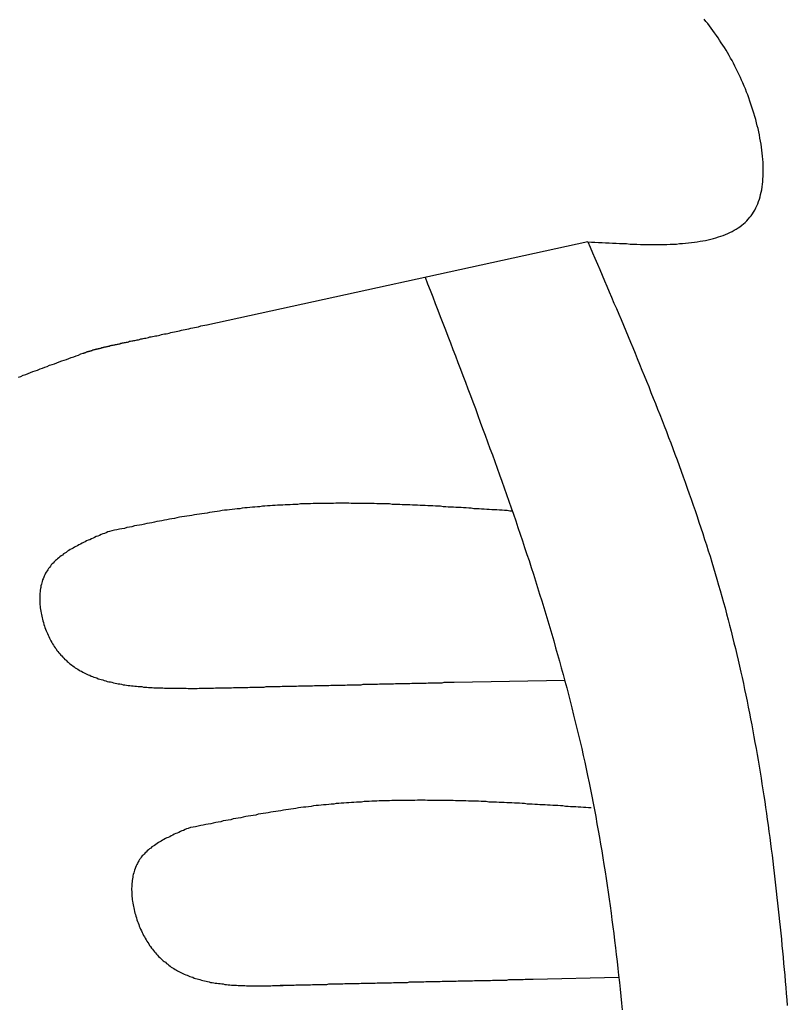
# Model space of a CAD drawing. Extents: x 562 to 7231, y 5667 to 12426.
# Tile 72 of 76: x 5695 to 5890, y 11073 to 11323. Entities that reach past the tile are written whole.
import ezdxf

# ---------------------------------------------------------------- set-up
doc = ezdxf.new("R2010")
doc.units = 0
doc.layers.add('CAR', color=10, linetype='CONTINUOUS')

msp = doc.modelspace()

# ---------------------------------------------------------------- linework, layer by layer
at = {"layer": 'CAR'}
for p, q in [((5743.068, 11245.612), (5839.786, 11266.706)), ((5805.884, 11154.816), (5833.917, 11155.346)), ((5825.907, 11079.411), (5847.655, 11079.922))]:
    msp.add_line(p, q, dxfattribs=at)
for points in [[(5839.79, 11266.7, 0), (5840.69, 11266.6, 0), (5841.59, 11266.6, 0), (5842.49, 11266.5, 0), (5843.39, 11266.5, 0), (5844.29, 11266.4, 0), (5845.19, 11266.4, 0), (5846.09, 11266.3, 0), (5846.98, 11266.3, 0), (5847.87, 11266.2, 0), (5848.76, 11266.2, 0), (5849.64, 11266.2, 0), (5850.52, 11266.1, 0), (5851.4, 11266.1, 0), (5852.27, 11266.1, 0), (5853.14, 11266, 0), (5854, 11266, 0), (5854.86, 11266, 0), (5855.71, 11266, 0), (5856.56, 11266, 0), (5857.4, 11266, 0), (5858.23, 11266, 0), (5859.05, 11266, 0), (5859.87, 11266, 0), (5860.68, 11266.1, 0), (5861.48, 11266.1, 0), (5862.28, 11266.1, 0), (5863.06, 11266.2, 0), (5863.84, 11266.2, 0), (5864.61, 11266.3, 0), (5865.36, 11266.4, 0), (5866.11, 11266.5, 0), (5866.85, 11266.6, 0), (5867.57, 11266.7, 0), (5868.29, 11266.8, 0), (5868.99, 11266.9, 0), (5869.68, 11267, 0), (5870.36, 11267.2, 0), (5871.03, 11267.3, 0), (5871.69, 11267.5, 0), (5872.33, 11267.7, 0), (5872.96, 11267.9, 0), (5873.57, 11268.1, 0), (5874.17, 11268.3, 0), (5874.76, 11268.5, 0), (5875.33, 11268.8, 0), (5875.88, 11269, 0), (5876.42, 11269.3, 0), (5876.95, 11269.6, 0), (5877.46, 11269.9, 0), (5877.95, 11270.2, 0), (5878.43, 11270.5, 0), (5878.88, 11270.9, 0), (5879.33, 11271.2, 0), (5879.75, 11271.6, 0), (5880.15, 11272, 0), (5880.54, 11272.4, 0), (5880.91, 11272.9, 0), (5881.26, 11273.3, 0), (5881.59, 11273.8, 0), (5881.9, 11274.2, 0), (5882.19, 11274.7, 0), (5882.46, 11275.3, 0), (5882.71, 11275.8, 0), (5882.94, 11276.3, 0), (5883.15, 11276.9, 0), (5883.35, 11277.5, 0), (5883.53, 11278.1, 0), (5883.68, 11278.7, 0), (5883.82, 11279.3, 0), (5883.95, 11279.9, 0), (5884.05, 11280.6, 0), (5884.14, 11281.3, 0), (5884.22, 11281.9, 0), (5884.27, 11282.6, 0), (5884.31, 11283.3, 0), (5884.34, 11284, 0), (5884.35, 11284.7, 0), (5884.34, 11285.4, 0), (5884.32, 11286.2, 0), (5884.29, 11286.9, 0), (5884.24, 11287.6, 0), (5884.17, 11288.4, 0), (5884.1, 11289.2, 0), (5884.01, 11289.9, 0), (5883.9, 11290.7, 0), (5883.78, 11291.5, 0), (5883.65, 11292.2, 0), (5883.51, 11293, 0), (5883.36, 11293.8, 0), (5883.19, 11294.6, 0), (5883.02, 11295.4, 0), (5882.83, 11296.1, 0), (5882.63, 11296.9, 0), (5882.42, 11297.7, 0), (5882.2, 11298.5, 0), (5881.97, 11299.3, 0), (5881.73, 11300.1, 0), (5881.48, 11300.9, 0), (5881.22, 11301.6, 0), (5880.95, 11302.4, 0), (5880.68, 11303.2, 0), (5880.39, 11304, 0), (5880.1, 11304.7, 0), (5879.8, 11305.5, 0), (5879.49, 11306.2, 0), (5879.17, 11307, 0), (5878.85, 11307.7, 0), (5878.52, 11308.4, 0), (5878.18, 11309.2, 0), (5877.84, 11309.9, 0), (5877.49, 11310.6, 0), (5877.14, 11311.3, 0), (5876.78, 11312, 0), (5876.41, 11312.7, 0), (5876.04, 11313.3, 0), (5875.66, 11314, 0), (5875.28, 11314.7, 0), (5874.89, 11315.3, 0), (5874.49, 11316, 0), (5874.09, 11316.6, 0), (5873.68, 11317.2, 0), (5873.27, 11317.9, 0), (5872.85, 11318.5, 0), (5872.43, 11319.1, 0), (5872, 11319.7, 0), (5871.57, 11320.3, 0), (5871.13, 11320.9, 0), (5870.69, 11321.5, 0), (5870.24, 11322.1, 0), (5869.79, 11322.6, 0), (5869.33, 11323.2, 0)], [(5839.79, 11266.7, 0), (5840.39, 11265.3, 0), (5841, 11263.9, 0), (5841.6, 11262.5, 0), (5842.21, 11261, 0), (5842.81, 11259.6, 0), (5843.42, 11258.2, 0), (5844.02, 11256.8, 0), (5844.63, 11255.4, 0), (5845.23, 11254, 0), (5845.83, 11252.6, 0), (5846.43, 11251.1, 0), (5847.03, 11249.7, 0), (5847.63, 11248.3, 0), (5848.23, 11246.9, 0), (5848.82, 11245.5, 0), (5849.41, 11244.1, 0), (5850.01, 11242.6, 0), (5850.6, 11241.2, 0), (5851.19, 11239.8, 0), (5851.77, 11238.4, 0), (5852.36, 11237, 0), (5852.94, 11235.6, 0), (5853.52, 11234.1, 0), (5854.1, 11232.7, 0), (5854.68, 11231.3, 0), (5855.25, 11229.9, 0), (5855.82, 11228.4, 0), (5856.39, 11227, 0), (5856.96, 11225.6, 0), (5857.52, 11224.2, 0), (5858.08, 11222.8, 0), (5858.64, 11221.3, 0), (5859.19, 11219.9, 0), (5859.74, 11218.5, 0), (5860.29, 11217, 0), (5860.83, 11215.6, 0), (5861.37, 11214.2, 0), (5861.91, 11212.7, 0), (5862.44, 11211.3, 0), (5862.97, 11209.9, 0), (5863.49, 11208.4, 0), (5864.02, 11207, 0), (5864.53, 11205.6, 0), (5865.04, 11204.1, 0), (5865.55, 11202.7, 0), (5866.06, 11201.3, 0), (5866.55, 11199.8, 0), (5867.05, 11198.4, 0), (5867.54, 11196.9, 0), (5868.02, 11195.5, 0), (5868.5, 11194, 0), (5868.98, 11192.6, 0), (5869.45, 11191.1, 0), (5869.91, 11189.7, 0), (5870.37, 11188.2, 0), (5870.82, 11186.8, 0), (5871.27, 11185.3, 0), (5871.71, 11183.9, 0), (5872.15, 11182.4, 0), (5872.58, 11181, 0), (5873, 11179.5, 0), (5873.42, 11178.1, 0), (5873.83, 11176.6, 0), (5874.24, 11175.1, 0), (5874.64, 11173.7, 0), (5875.03, 11172.2, 0), (5875.42, 11170.7, 0), (5875.8, 11169.3, 0), (5876.18, 11167.8, 0), (5876.54, 11166.3, 0), (5876.91, 11164.8, 0), (5877.26, 11163.4, 0), (5877.62, 11161.9, 0), (5877.96, 11160.4, 0), (5878.3, 11158.9, 0), (5878.64, 11157.4, 0), (5878.96, 11156, 0), (5879.29, 11154.5, 0), (5879.6, 11153, 0), (5879.92, 11151.5, 0), (5880.22, 11150, 0), (5880.53, 11148.5, 0), (5880.82, 11147, 0), (5881.11, 11145.5, 0), (5881.4, 11144, 0), (5881.68, 11142.5, 0), (5881.96, 11141, 0), (5882.23, 11139.5, 0), (5882.5, 11138, 0), (5882.76, 11136.5, 0), (5883.02, 11135, 0), (5883.27, 11133.5, 0), (5883.52, 11132, 0), (5883.77, 11130.5, 0), (5884.01, 11129, 0), (5884.24, 11127.5, 0), (5884.47, 11126, 0), (5884.7, 11124.5, 0), (5884.92, 11123, 0), (5885.14, 11121.5, 0), (5885.36, 11120, 0), (5885.57, 11118.5, 0), (5885.78, 11116.9, 0), (5885.98, 11115.4, 0), (5886.18, 11113.9, 0), (5886.38, 11112.4, 0), (5886.57, 11110.9, 0), (5886.76, 11109.4, 0), (5886.95, 11107.8, 0), (5887.13, 11106.3, 0), (5887.31, 11104.8, 0), (5887.49, 11103.3, 0), (5887.66, 11101.8, 0), (5887.83, 11100.2, 0), (5888, 11098.7, 0), (5888.16, 11097.2, 0), (5888.32, 11095.7, 0), (5888.48, 11094.1, 0), (5888.64, 11092.6, 0), (5888.79, 11091.1, 0), (5888.94, 11089.6, 0), (5889.09, 11088, 0), (5889.24, 11086.5, 0), (5889.38, 11085, 0), (5889.52, 11083.4, 0), (5889.66, 11081.9, 0), (5889.79, 11080.4, 0), (5889.93, 11078.8, 0), (5890.06, 11077.3, 0), (5890.19, 11075.8, 0), (5890.32, 11074.2, 0), (5890.45, 11072.7, 0)], [(5798.46, 11257.7, 0), (5799.1, 11256, 0), (5799.75, 11254.4, 0), (5800.39, 11252.7, 0), (5801.04, 11251, 0), (5801.68, 11249.3, 0), (5802.32, 11247.7, 0), (5802.97, 11246, 0), (5803.61, 11244.3, 0), (5804.25, 11242.7, 0), (5804.89, 11241, 0), (5805.53, 11239.3, 0), (5806.17, 11237.7, 0), (5806.8, 11236, 0), (5807.44, 11234.3, 0), (5808.07, 11232.7, 0), (5808.71, 11231, 0), (5809.34, 11229.3, 0), (5809.97, 11227.6, 0), (5810.59, 11226, 0), (5811.22, 11224.3, 0), (5811.84, 11222.6, 0), (5812.46, 11220.9, 0), (5813.08, 11219.3, 0), (5813.7, 11217.6, 0), (5814.32, 11215.9, 0), (5814.93, 11214.2, 0), (5815.54, 11212.6, 0), (5816.14, 11210.9, 0), (5816.75, 11209.2, 0), (5817.35, 11207.5, 0), (5817.95, 11205.9, 0), (5818.54, 11204.2, 0), (5819.13, 11202.5, 0), (5819.72, 11200.8, 0), (5820.31, 11199.1, 0), (5820.89, 11197.5, 0), (5821.47, 11195.8, 0), (5822.04, 11194.1, 0), (5822.61, 11192.4, 0), (5823.18, 11190.7, 0), (5823.74, 11189, 0), (5824.3, 11187.3, 0), (5824.85, 11185.7, 0), (5825.4, 11184, 0), (5825.95, 11182.3, 0), (5826.49, 11180.6, 0), (5827.02, 11178.9, 0), (5827.55, 11177.2, 0), (5828.08, 11175.5, 0), (5828.6, 11173.8, 0), (5829.12, 11172.1, 0), (5829.63, 11170.4, 0), (5830.13, 11168.7, 0), (5830.63, 11167, 0), (5831.13, 11165.3, 0), (5831.62, 11163.6, 0), (5832.1, 11161.9, 0), (5832.58, 11160.2, 0), (5833.05, 11158.5, 0), (5833.52, 11156.8, 0), (5833.98, 11155.1, 0), (5834.44, 11153.4, 0), (5834.88, 11151.7, 0), (5835.33, 11150, 0), (5835.76, 11148.3, 0), (5836.19, 11146.5, 0), (5836.61, 11144.8, 0), (5837.03, 11143.1, 0), (5837.44, 11141.4, 0), (5837.84, 11139.7, 0), (5838.23, 11138, 0), (5838.62, 11136.2, 0), (5839, 11134.5, 0), (5839.37, 11132.8, 0), (5839.74, 11131.1, 0), (5840.1, 11129.3, 0), (5840.45, 11127.6, 0), (5840.79, 11125.9, 0), (5841.13, 11124.1, 0), (5841.46, 11122.4, 0), (5841.79, 11120.7, 0), (5842.1, 11118.9, 0), (5842.41, 11117.2, 0), (5842.72, 11115.4, 0), (5843.02, 11113.7, 0), (5843.31, 11112, 0), (5843.6, 11110.2, 0), (5843.88, 11108.5, 0), (5844.15, 11106.7, 0), (5844.42, 11105, 0), (5844.68, 11103.2, 0), (5844.94, 11101.5, 0), (5845.19, 11099.7, 0), (5845.44, 11098, 0), (5845.68, 11096.2, 0), (5845.91, 11094.5, 0), (5846.14, 11092.7, 0), (5846.36, 11091, 0), (5846.58, 11089.2, 0), (5846.8, 11087.4, 0), (5847.01, 11085.7, 0), (5847.21, 11083.9, 0), (5847.41, 11082.1, 0), (5847.6, 11080.4, 0), (5847.79, 11078.6, 0), (5847.98, 11076.9, 0), (5848.16, 11075.1, 0), (5848.34, 11073.3, 0), (5848.51, 11071.6, 0)], [(5711.66, 11238.4, 0), (5711.75, 11238.4, 0), (5711.84, 11238.5, 0), (5711.94, 11238.5, 0), (5712.03, 11238.5, 0), (5712.12, 11238.6, 0), (5712.22, 11238.6, 0), (5712.31, 11238.6, 0), (5712.4, 11238.7, 0), (5712.5, 11238.7, 0), (5712.6, 11238.7, 0), (5712.69, 11238.8, 0), (5712.79, 11238.8, 0), (5712.89, 11238.8, 0), (5712.99, 11238.8, 0), (5713.09, 11238.9, 0), (5713.19, 11238.9, 0), (5713.29, 11238.9, 0), (5713.4, 11239, 0), (5713.5, 11239, 0), (5713.61, 11239, 0), (5713.72, 11239.1, 0), (5713.83, 11239.1, 0), (5713.94, 11239.1, 0), (5714.05, 11239.2, 0), (5714.16, 11239.2, 0), (5714.28, 11239.2, 0), (5714.39, 11239.3, 0), (5714.51, 11239.3, 0), (5714.63, 11239.3, 0), (5714.75, 11239.4, 0), (5714.87, 11239.4, 0), (5715, 11239.4, 0), (5715.13, 11239.5, 0), (5715.26, 11239.5, 0), (5715.39, 11239.5, 0), (5715.52, 11239.6, 0), (5715.65, 11239.6, 0), (5715.79, 11239.6, 0), (5715.93, 11239.7, 0), (5716.07, 11239.7, 0), (5716.22, 11239.7, 0), (5716.36, 11239.8, 0), (5716.51, 11239.8, 0), (5716.66, 11239.8, 0), (5716.82, 11239.9, 0), (5716.97, 11239.9, 0), (5717.13, 11240, 0), (5717.3, 11240, 0), (5717.46, 11240, 0), (5717.63, 11240.1, 0), (5717.8, 11240.1, 0), (5717.97, 11240.2, 0), (5718.15, 11240.2, 0), (5718.33, 11240.2, 0), (5718.51, 11240.3, 0), (5718.69, 11240.3, 0), (5718.88, 11240.4, 0), (5719.07, 11240.4, 0), (5719.27, 11240.4, 0), (5719.47, 11240.5, 0), (5719.67, 11240.5, 0), (5719.87, 11240.6, 0), (5720.08, 11240.6, 0), (5720.3, 11240.7, 0), (5720.51, 11240.7, 0), (5720.73, 11240.8, 0), (5720.95, 11240.8, 0), (5721.18, 11240.9, 0), (5721.41, 11240.9, 0), (5721.64, 11241, 0), (5721.88, 11241, 0), (5722.13, 11241.1, 0), (5722.37, 11241.1, 0), (5722.62, 11241.2, 0), (5722.88, 11241.2, 0), (5723.14, 11241.3, 0), (5723.4, 11241.4, 0), (5723.67, 11241.4, 0), (5723.94, 11241.5, 0), (5724.21, 11241.5, 0), (5724.49, 11241.6, 0), (5724.78, 11241.6, 0), (5725.07, 11241.7, 0), (5725.36, 11241.8, 0), (5725.66, 11241.8, 0), (5725.96, 11241.9, 0), (5726.27, 11242, 0), (5726.58, 11242, 0), (5726.9, 11242.1, 0), (5727.22, 11242.2, 0), (5727.55, 11242.2, 0), (5727.88, 11242.3, 0), (5728.22, 11242.4, 0), (5728.56, 11242.5, 0), (5728.91, 11242.5, 0), (5729.26, 11242.6, 0), (5729.62, 11242.7, 0), (5729.98, 11242.8, 0), (5730.35, 11242.8, 0), (5730.73, 11242.9, 0), (5731.11, 11243, 0), (5731.49, 11243.1, 0), (5731.88, 11243.2, 0), (5732.28, 11243.3, 0), (5732.68, 11243.3, 0), (5733.09, 11243.4, 0), (5733.5, 11243.5, 0), (5733.92, 11243.6, 0), (5734.35, 11243.7, 0), (5734.78, 11243.8, 0), (5735.21, 11243.9, 0), (5735.66, 11244, 0), (5736.11, 11244.1, 0), (5736.56, 11244.2, 0), (5737.02, 11244.3, 0), (5737.49, 11244.4, 0), (5737.97, 11244.5, 0), (5738.45, 11244.6, 0), (5738.93, 11244.7, 0), (5739.43, 11244.8, 0), (5739.93, 11244.9, 0), (5740.43, 11245, 0), (5740.95, 11245.1, 0), (5741.47, 11245.3, 0), (5741.99, 11245.4, 0), (5742.53, 11245.5, 0), (5743.07, 11245.6, 0)], [(5695.21, 11232.3, 0), (5695.82, 11232.5, 0), (5696.42, 11232.8, 0), (5697.03, 11233, 0), (5697.63, 11233.2, 0), (5698.24, 11233.5, 0), (5698.85, 11233.7, 0), (5699.46, 11233.9, 0), (5700.06, 11234.1, 0), (5700.67, 11234.4, 0), (5701.28, 11234.6, 0), (5701.89, 11234.8, 0), (5702.5, 11235, 0), (5703.11, 11235.3, 0), (5703.72, 11235.5, 0), (5704.33, 11235.7, 0), (5704.94, 11235.9, 0), (5705.55, 11236.2, 0), (5706.16, 11236.4, 0), (5706.77, 11236.6, 0), (5707.38, 11236.8, 0), (5707.99, 11237, 0), (5708.6, 11237.3, 0), (5709.21, 11237.5, 0), (5709.82, 11237.7, 0), (5710.44, 11237.9, 0), (5711.05, 11238.2, 0), (5711.66, 11238.4, 0)], [(5820.6, 11198.3, 0), (5819.95, 11198.3, 0), (5819.3, 11198.4, 0), (5818.65, 11198.4, 0), (5818, 11198.5, 0), (5817.35, 11198.5, 0), (5816.7, 11198.6, 0), (5816.05, 11198.6, 0), (5815.4, 11198.6, 0), (5814.75, 11198.7, 0), (5814.1, 11198.7, 0), (5813.45, 11198.8, 0), (5812.8, 11198.8, 0), (5812.15, 11198.9, 0), (5811.5, 11198.9, 0), (5810.85, 11198.9, 0), (5810.2, 11199, 0), (5809.55, 11199, 0), (5808.9, 11199.1, 0), (5808.25, 11199.1, 0), (5807.6, 11199.2, 0), (5806.95, 11199.2, 0), (5806.3, 11199.2, 0), (5805.65, 11199.3, 0), (5805, 11199.3, 0), (5804.35, 11199.3, 0), (5803.7, 11199.4, 0), (5803.05, 11199.4, 0), (5802.4, 11199.5, 0), (5801.75, 11199.5, 0), (5801.1, 11199.5, 0), (5800.45, 11199.6, 0), (5799.8, 11199.6, 0), (5799.15, 11199.6, 0), (5798.51, 11199.7, 0), (5797.86, 11199.7, 0), (5797.21, 11199.7, 0), (5796.56, 11199.8, 0), (5795.91, 11199.8, 0), (5795.26, 11199.8, 0), (5794.61, 11199.9, 0), (5793.96, 11199.9, 0), (5793.31, 11199.9, 0), (5792.67, 11199.9, 0), (5792.02, 11200, 0), (5791.37, 11200, 0), (5790.72, 11200, 0), (5790.07, 11200, 0), (5789.42, 11200.1, 0), (5788.78, 11200.1, 0), (5788.13, 11200.1, 0), (5787.48, 11200.1, 0), (5786.83, 11200.1, 0), (5786.18, 11200.1, 0), (5785.54, 11200.2, 0), (5784.89, 11200.2, 0), (5784.24, 11200.2, 0), (5783.59, 11200.2, 0), (5782.95, 11200.2, 0), (5782.3, 11200.2, 0), (5781.65, 11200.2, 0), (5781, 11200.2, 0), (5780.36, 11200.2, 0), (5779.71, 11200.2, 0), (5779.06, 11200.3, 0), (5778.42, 11200.3, 0), (5777.77, 11200.3, 0), (5777.12, 11200.3, 0), (5776.48, 11200.3, 0), (5775.83, 11200.3, 0), (5775.19, 11200.2, 0), (5774.54, 11200.2, 0), (5773.89, 11200.2, 0), (5773.25, 11200.2, 0), (5772.6, 11200.2, 0), (5771.96, 11200.2, 0), (5771.31, 11200.2, 0), (5770.67, 11200.2, 0), (5770.02, 11200.2, 0), (5769.38, 11200.1, 0), (5768.73, 11200.1, 0), (5768.09, 11200.1, 0), (5767.44, 11200.1, 0), (5766.8, 11200.1, 0), (5766.16, 11200, 0), (5765.51, 11200, 0), (5764.87, 11200, 0), (5764.22, 11199.9, 0), (5763.58, 11199.9, 0), (5762.94, 11199.9, 0), (5762.29, 11199.8, 0), (5761.65, 11199.8, 0), (5761.01, 11199.8, 0), (5760.36, 11199.7, 0), (5759.72, 11199.7, 0), (5759.08, 11199.6, 0), (5758.44, 11199.6, 0), (5757.8, 11199.5, 0), (5757.15, 11199.5, 0), (5756.51, 11199.4, 0), (5755.87, 11199.4, 0), (5755.23, 11199.3, 0), (5754.59, 11199.3, 0), (5753.95, 11199.2, 0), (5753.31, 11199.1, 0), (5752.66, 11199.1, 0), (5752.02, 11199, 0), (5751.38, 11198.9, 0), (5750.74, 11198.9, 0), (5750.1, 11198.8, 0), (5749.46, 11198.7, 0), (5748.82, 11198.6, 0), (5748.18, 11198.5, 0), (5747.54, 11198.5, 0), (5746.91, 11198.4, 0), (5746.27, 11198.3, 0), (5745.63, 11198.2, 0), (5744.99, 11198.1, 0), (5744.35, 11198, 0), (5743.71, 11197.9, 0), (5743.07, 11197.8, 0), (5742.44, 11197.7, 0), (5741.8, 11197.6, 0), (5741.16, 11197.5, 0), (5740.52, 11197.4, 0), (5739.89, 11197.3, 0), (5739.25, 11197.2, 0), (5738.61, 11197.1, 0), (5737.97, 11197, 0), (5737.34, 11196.9, 0), (5736.7, 11196.8, 0), (5736.06, 11196.7, 0), (5735.43, 11196.6, 0), (5734.79, 11196.4, 0), (5734.15, 11196.3, 0), (5733.52, 11196.2, 0), (5732.88, 11196.1, 0), (5732.25, 11196, 0), (5731.61, 11195.8, 0), (5730.97, 11195.7, 0), (5730.34, 11195.6, 0), (5729.7, 11195.5, 0), (5729.07, 11195.3, 0), (5728.43, 11195.2, 0), (5727.8, 11195.1, 0), (5727.16, 11195, 0), (5726.52, 11194.8, 0), (5725.89, 11194.7, 0), (5725.25, 11194.6, 0), (5724.62, 11194.5, 0), (5723.98, 11194.3, 0), (5723.35, 11194.2, 0), (5722.71, 11194.1, 0), (5722.08, 11193.9, 0), (5721.44, 11193.8, 0), (5720.81, 11193.7, 0), (5720.17, 11193.5, 0), (5719.54, 11193.4, 0), (5718.9, 11193.3, 0), (5718.27, 11193.1, 0)], [(5718.27, 11193.1, 0), (5717.85, 11193, 0), (5717.43, 11192.8, 0), (5717.01, 11192.6, 0), (5716.6, 11192.5, 0), (5716.18, 11192.3, 0), (5715.76, 11192.1, 0), (5715.35, 11191.9, 0), (5714.94, 11191.8, 0), (5714.53, 11191.6, 0), (5714.12, 11191.4, 0), (5713.71, 11191.2, 0), (5713.31, 11191, 0), (5712.9, 11190.9, 0), (5712.5, 11190.7, 0), (5712.11, 11190.5, 0), (5711.72, 11190.3, 0), (5711.33, 11190.1, 0), (5710.94, 11189.9, 0), (5710.56, 11189.7, 0), (5710.18, 11189.5, 0), (5709.8, 11189.3, 0), (5709.44, 11189.1, 0), (5709.07, 11188.9, 0), (5708.71, 11188.7, 0), (5708.35, 11188.5, 0), (5708, 11188.3, 0), (5707.66, 11188.1, 0), (5707.32, 11187.8, 0), (5706.99, 11187.6, 0), (5706.66, 11187.4, 0), (5706.34, 11187.1, 0), (5706.03, 11186.9, 0), (5705.72, 11186.7, 0), (5705.42, 11186.4, 0), (5705.13, 11186.2, 0), (5704.84, 11185.9, 0), (5704.56, 11185.7, 0), (5704.29, 11185.4, 0), (5704.03, 11185.1, 0), (5703.78, 11184.9, 0), (5703.53, 11184.6, 0), (5703.29, 11184.3, 0), (5703.07, 11184, 0), (5702.85, 11183.7, 0), (5702.64, 11183.4, 0), (5702.44, 11183.1, 0), (5702.25, 11182.8, 0), (5702.07, 11182.5, 0), (5701.9, 11182.1, 0), (5701.74, 11181.8, 0), (5701.59, 11181.5, 0), (5701.45, 11181.1, 0), (5701.32, 11180.8, 0), (5701.2, 11180.4, 0), (5701.1, 11180.1, 0), (5701, 11179.7, 0), (5700.91, 11179.3, 0), (5700.84, 11178.9, 0), (5700.77, 11178.6, 0), (5700.72, 11178.2, 0), (5700.67, 11177.8, 0), (5700.64, 11177.4, 0), (5700.61, 11177, 0), (5700.6, 11176.6, 0), (5700.59, 11176.2, 0), (5700.59, 11175.8, 0), (5700.6, 11175.4, 0), (5700.62, 11174.9, 0), (5700.65, 11174.5, 0), (5700.69, 11174.1, 0), (5700.74, 11173.7, 0), (5700.79, 11173.3, 0), (5700.85, 11172.9, 0), (5700.93, 11172.4, 0), (5701, 11172, 0), (5701.09, 11171.6, 0), (5701.19, 11171.2, 0), (5701.29, 11170.8, 0), (5701.4, 11170.4, 0), (5701.52, 11170, 0), (5701.64, 11169.5, 0), (5701.77, 11169.1, 0), (5701.91, 11168.7, 0), (5702.06, 11168.3, 0), (5702.21, 11167.9, 0), (5702.37, 11167.5, 0), (5702.53, 11167.2, 0), (5702.7, 11166.8, 0), (5702.88, 11166.4, 0), (5703.06, 11166, 0), (5703.25, 11165.7, 0), (5703.45, 11165.3, 0), (5703.65, 11164.9, 0), (5703.85, 11164.6, 0), (5704.07, 11164.2, 0), (5704.28, 11163.9, 0), (5704.5, 11163.6, 0), (5704.73, 11163.3, 0), (5704.96, 11162.9, 0), (5705.2, 11162.6, 0), (5705.44, 11162.3, 0), (5705.69, 11162, 0), (5705.94, 11161.7, 0), (5706.2, 11161.5, 0), (5706.46, 11161.2, 0), (5706.72, 11160.9, 0), (5706.99, 11160.6, 0), (5707.27, 11160.4, 0), (5707.55, 11160.1, 0), (5707.83, 11159.9, 0), (5708.12, 11159.6, 0), (5708.41, 11159.4, 0), (5708.71, 11159.2, 0), (5709.01, 11159, 0), (5709.32, 11158.7, 0), (5709.62, 11158.5, 0), (5709.94, 11158.3, 0), (5710.26, 11158.1, 0), (5710.58, 11157.9, 0), (5710.9, 11157.7, 0), (5711.23, 11157.6, 0), (5711.56, 11157.4, 0), (5711.9, 11157.2, 0), (5712.24, 11157, 0), (5712.58, 11156.9, 0), (5712.93, 11156.7, 0), (5713.28, 11156.6, 0), (5713.64, 11156.4, 0), (5713.99, 11156.3, 0), (5714.36, 11156.1, 0), (5714.72, 11156, 0), (5715.09, 11155.9, 0), (5715.46, 11155.7, 0), (5715.83, 11155.6, 0), (5716.21, 11155.5, 0), (5716.59, 11155.4, 0), (5716.97, 11155.3, 0), (5717.36, 11155.2, 0), (5717.75, 11155, 0), (5718.14, 11154.9, 0), (5718.54, 11154.9, 0), (5718.93, 11154.8, 0), (5719.33, 11154.7, 0), (5719.74, 11154.6, 0), (5720.14, 11154.5, 0), (5720.55, 11154.4, 0), (5720.96, 11154.4, 0), (5721.37, 11154.3, 0), (5721.79, 11154.2, 0), (5722.2, 11154.2, 0), (5722.62, 11154.1, 0), (5723.04, 11154, 0), (5723.47, 11154, 0), (5723.89, 11153.9, 0), (5724.32, 11153.9, 0), (5724.75, 11153.8, 0), (5725.18, 11153.8, 0), (5725.61, 11153.7, 0), (5726.05, 11153.7, 0), (5726.49, 11153.7, 0), (5726.92, 11153.6, 0), (5727.36, 11153.6, 0), (5727.81, 11153.6, 0), (5728.25, 11153.5, 0), (5728.69, 11153.5, 0), (5729.14, 11153.5, 0), (5729.59, 11153.4, 0), (5730.04, 11153.4, 0), (5730.49, 11153.4, 0), (5730.94, 11153.4, 0), (5731.39, 11153.4, 0), (5731.84, 11153.4, 0), (5732.3, 11153.3, 0), (5732.75, 11153.3, 0), (5733.21, 11153.3, 0), (5733.67, 11153.3, 0), (5734.12, 11153.3, 0), (5734.58, 11153.3, 0), (5735.04, 11153.3, 0), (5735.5, 11153.3, 0), (5735.96, 11153.3, 0), (5736.42, 11153.3, 0), (5736.88, 11153.3, 0), (5737.35, 11153.3, 0), (5737.81, 11153.3, 0), (5738.27, 11153.2, 0), (5738.74, 11153.2, 0), (5739.2, 11153.2, 0), (5739.66, 11153.2, 0), (5740.13, 11153.2, 0), (5740.59, 11153.2, 0)], [(5740.59, 11153.2, 0), (5741.1, 11153.3, 0), (5741.62, 11153.3, 0), (5742.13, 11153.3, 0), (5742.65, 11153.3, 0), (5743.16, 11153.3, 0), (5743.67, 11153.3, 0), (5744.19, 11153.3, 0), (5744.7, 11153.3, 0), (5745.22, 11153.4, 0), (5745.73, 11153.4, 0), (5746.24, 11153.4, 0), (5746.76, 11153.4, 0), (5747.27, 11153.4, 0), (5747.79, 11153.4, 0), (5748.3, 11153.4, 0), (5748.82, 11153.4, 0), (5749.33, 11153.4, 0), (5749.84, 11153.5, 0), (5750.36, 11153.5, 0), (5750.87, 11153.5, 0), (5751.39, 11153.5, 0), (5751.9, 11153.5, 0), (5752.41, 11153.5, 0), (5752.93, 11153.5, 0), (5753.44, 11153.5, 0), (5753.96, 11153.6, 0), (5754.47, 11153.6, 0), (5754.99, 11153.6, 0), (5755.5, 11153.6, 0), (5756.01, 11153.6, 0), (5756.53, 11153.6, 0), (5757.04, 11153.6, 0), (5757.56, 11153.6, 0), (5758.07, 11153.7, 0), (5758.58, 11153.7, 0), (5759.1, 11153.7, 0), (5759.61, 11153.7, 0), (5760.13, 11153.7, 0), (5760.64, 11153.7, 0), (5761.15, 11153.7, 0), (5761.67, 11153.7, 0), (5762.18, 11153.8, 0), (5762.7, 11153.8, 0), (5763.21, 11153.8, 0), (5763.73, 11153.8, 0), (5764.24, 11153.8, 0), (5764.75, 11153.8, 0), (5765.27, 11153.8, 0), (5765.78, 11153.8, 0), (5766.3, 11153.9, 0), (5766.81, 11153.9, 0), (5767.32, 11153.9, 0), (5767.84, 11153.9, 0), (5768.35, 11153.9, 0), (5768.87, 11153.9, 0), (5769.38, 11153.9, 0), (5769.89, 11153.9, 0), (5770.41, 11154, 0), (5770.92, 11154, 0), (5771.44, 11154, 0), (5771.95, 11154, 0), (5772.47, 11154, 0), (5772.98, 11154, 0), (5773.49, 11154, 0), (5774.01, 11154, 0), (5774.52, 11154.1, 0), (5775.04, 11154.1, 0), (5775.55, 11154.1, 0), (5776.06, 11154.1, 0), (5776.58, 11154.1, 0), (5777.09, 11154.1, 0), (5777.61, 11154.1, 0), (5778.12, 11154.1, 0), (5778.64, 11154.2, 0), (5779.15, 11154.2, 0), (5779.66, 11154.2, 0), (5780.18, 11154.2, 0), (5780.69, 11154.2, 0), (5781.21, 11154.2, 0), (5781.72, 11154.2, 0), (5782.23, 11154.2, 0), (5782.75, 11154.3, 0), (5783.26, 11154.3, 0), (5783.78, 11154.3, 0), (5784.29, 11154.3, 0), (5784.8, 11154.3, 0), (5785.32, 11154.3, 0), (5785.83, 11154.3, 0), (5786.35, 11154.3, 0), (5786.86, 11154.4, 0), (5787.38, 11154.4, 0), (5787.89, 11154.4, 0), (5788.4, 11154.4, 0), (5788.92, 11154.4, 0), (5789.43, 11154.4, 0), (5789.95, 11154.4, 0), (5790.46, 11154.4, 0), (5790.97, 11154.5, 0), (5791.49, 11154.5, 0), (5792, 11154.5, 0), (5792.52, 11154.5, 0), (5793.03, 11154.5, 0), (5793.54, 11154.5, 0), (5794.06, 11154.5, 0), (5794.57, 11154.5, 0), (5795.09, 11154.6, 0), (5795.6, 11154.6, 0), (5796.12, 11154.6, 0), (5796.63, 11154.6, 0), (5797.14, 11154.6, 0), (5797.66, 11154.6, 0), (5798.17, 11154.6, 0), (5798.69, 11154.6, 0), (5799.2, 11154.7, 0), (5799.71, 11154.7, 0), (5800.23, 11154.7, 0), (5800.74, 11154.7, 0), (5801.26, 11154.7, 0), (5801.77, 11154.7, 0), (5802.29, 11154.7, 0), (5802.8, 11154.7, 0), (5803.31, 11154.8, 0), (5803.83, 11154.8, 0), (5804.34, 11154.8, 0), (5804.86, 11154.8, 0), (5805.37, 11154.8, 0), (5805.88, 11154.8, 0)], [(5840.62, 11122.9, 0), (5839.97, 11122.9, 0), (5839.32, 11123, 0), (5838.67, 11123, 0), (5838.02, 11123.1, 0), (5837.37, 11123.1, 0), (5836.72, 11123.2, 0), (5836.07, 11123.2, 0), (5835.42, 11123.2, 0), (5834.77, 11123.3, 0), (5834.12, 11123.3, 0), (5833.47, 11123.4, 0), (5832.82, 11123.4, 0), (5832.17, 11123.5, 0), (5831.52, 11123.5, 0), (5830.87, 11123.5, 0), (5830.22, 11123.6, 0), (5829.57, 11123.6, 0), (5828.92, 11123.7, 0), (5828.27, 11123.7, 0), (5827.62, 11123.7, 0), (5826.97, 11123.8, 0), (5826.32, 11123.8, 0), (5825.67, 11123.9, 0), (5825.02, 11123.9, 0), (5824.37, 11123.9, 0), (5823.72, 11124, 0), (5823.07, 11124, 0), (5822.42, 11124.1, 0), (5821.77, 11124.1, 0), (5821.13, 11124.1, 0), (5820.48, 11124.2, 0), (5819.83, 11124.2, 0), (5819.18, 11124.2, 0), (5818.53, 11124.3, 0), (5817.88, 11124.3, 0), (5817.23, 11124.3, 0), (5816.58, 11124.4, 0), (5815.93, 11124.4, 0), (5815.28, 11124.4, 0), (5814.63, 11124.4, 0), (5813.99, 11124.5, 0), (5813.34, 11124.5, 0), (5812.69, 11124.5, 0), (5812.04, 11124.6, 0), (5811.39, 11124.6, 0), (5810.74, 11124.6, 0), (5810.09, 11124.6, 0), (5809.45, 11124.6, 0), (5808.8, 11124.7, 0), (5808.15, 11124.7, 0), (5807.5, 11124.7, 0), (5806.85, 11124.7, 0), (5806.21, 11124.7, 0), (5805.56, 11124.8, 0), (5804.91, 11124.8, 0), (5804.26, 11124.8, 0), (5803.62, 11124.8, 0), (5802.97, 11124.8, 0), (5802.32, 11124.8, 0), (5801.67, 11124.8, 0), (5801.03, 11124.8, 0), (5800.38, 11124.8, 0), (5799.73, 11124.8, 0), (5799.09, 11124.8, 0), (5798.44, 11124.9, 0), (5797.79, 11124.9, 0), (5797.15, 11124.9, 0), (5796.5, 11124.9, 0), (5795.86, 11124.8, 0), (5795.21, 11124.8, 0), (5794.56, 11124.8, 0), (5793.92, 11124.8, 0), (5793.27, 11124.8, 0), (5792.63, 11124.8, 0), (5791.98, 11124.8, 0), (5791.34, 11124.8, 0), (5790.69, 11124.8, 0), (5790.05, 11124.8, 0), (5789.4, 11124.7, 0), (5788.76, 11124.7, 0), (5788.11, 11124.7, 0), (5787.47, 11124.7, 0), (5786.82, 11124.7, 0), (5786.18, 11124.6, 0), (5785.53, 11124.6, 0), (5784.89, 11124.6, 0), (5784.25, 11124.5, 0), (5783.6, 11124.5, 0), (5782.96, 11124.5, 0), (5782.32, 11124.4, 0), (5781.67, 11124.4, 0), (5781.03, 11124.4, 0), (5780.39, 11124.3, 0), (5779.74, 11124.3, 0), (5779.1, 11124.2, 0), (5778.46, 11124.2, 0), (5777.82, 11124.1, 0), (5777.18, 11124.1, 0), (5776.53, 11124, 0), (5775.89, 11124, 0), (5775.25, 11123.9, 0), (5774.61, 11123.9, 0), (5773.97, 11123.8, 0), (5773.33, 11123.7, 0), (5772.69, 11123.7, 0), (5772.05, 11123.6, 0), (5771.41, 11123.5, 0), (5770.77, 11123.5, 0), (5770.13, 11123.4, 0), (5769.49, 11123.3, 0), (5768.85, 11123.2, 0), (5768.21, 11123.1, 0), (5767.57, 11123.1, 0), (5766.93, 11123, 0), (5766.29, 11122.9, 0), (5765.65, 11122.8, 0), (5765.01, 11122.7, 0), (5764.37, 11122.6, 0), (5763.74, 11122.5, 0), (5763.1, 11122.4, 0), (5762.46, 11122.3, 0), (5761.82, 11122.2, 0), (5761.18, 11122.1, 0), (5760.55, 11122, 0), (5759.91, 11121.9, 0), (5759.27, 11121.8, 0), (5758.63, 11121.7, 0), (5758, 11121.6, 0), (5757.36, 11121.5, 0), (5756.72, 11121.4, 0), (5756.09, 11121.3, 0), (5755.45, 11121.1, 0), (5754.81, 11121, 0), (5754.18, 11120.9, 0), (5753.54, 11120.8, 0), (5752.9, 11120.7, 0), (5752.27, 11120.6, 0), (5751.63, 11120.4, 0), (5751, 11120.3, 0), (5750.36, 11120.2, 0), (5749.73, 11120.1, 0), (5749.09, 11119.9, 0), (5748.45, 11119.8, 0), (5747.82, 11119.7, 0), (5747.18, 11119.6, 0), (5746.55, 11119.4, 0), (5745.91, 11119.3, 0), (5745.28, 11119.2, 0), (5744.64, 11119, 0), (5744.01, 11118.9, 0), (5743.37, 11118.8, 0), (5742.74, 11118.7, 0), (5742.1, 11118.5, 0), (5741.47, 11118.4, 0), (5740.83, 11118.3, 0), (5740.19, 11118.1, 0), (5739.56, 11118, 0), (5738.92, 11117.9, 0), (5738.29, 11117.7, 0)], [(5738.29, 11117.7, 0), (5737.89, 11117.6, 0), (5737.49, 11117.4, 0), (5737.1, 11117.2, 0), (5736.7, 11117.1, 0), (5736.31, 11116.9, 0), (5735.91, 11116.7, 0), (5735.52, 11116.5, 0), (5735.13, 11116.4, 0), (5734.75, 11116.2, 0), (5734.36, 11116, 0), (5733.98, 11115.8, 0), (5733.6, 11115.6, 0), (5733.22, 11115.4, 0), (5732.85, 11115.3, 0), (5732.49, 11115.1, 0), (5732.12, 11114.9, 0), (5731.76, 11114.7, 0), (5731.41, 11114.5, 0), (5731.06, 11114.3, 0), (5730.72, 11114.1, 0), (5730.38, 11113.9, 0), (5730.04, 11113.6, 0), (5729.72, 11113.4, 0), (5729.4, 11113.2, 0), (5729.09, 11113, 0), (5728.78, 11112.7, 0), (5728.48, 11112.5, 0), (5728.19, 11112.3, 0), (5727.91, 11112, 0), (5727.63, 11111.7, 0), (5727.37, 11111.5, 0), (5727.11, 11111.2, 0), (5726.86, 11110.9, 0), (5726.62, 11110.7, 0), (5726.39, 11110.4, 0), (5726.17, 11110.1, 0), (5725.96, 11109.8, 0), (5725.76, 11109.5, 0), (5725.58, 11109.2, 0), (5725.4, 11108.8, 0), (5725.23, 11108.5, 0), (5725.08, 11108.2, 0), (5724.93, 11107.8, 0), (5724.8, 11107.5, 0), (5724.67, 11107.1, 0), (5724.56, 11106.8, 0), (5724.45, 11106.4, 0), (5724.36, 11106, 0), (5724.27, 11105.7, 0), (5724.2, 11105.3, 0), (5724.13, 11104.9, 0), (5724.08, 11104.5, 0), (5724.03, 11104.1, 0), (5723.99, 11103.7, 0), (5723.96, 11103.3, 0), (5723.94, 11102.9, 0), (5723.93, 11102.5, 0), (5723.93, 11102.1, 0), (5723.94, 11101.7, 0), (5723.96, 11101.3, 0), (5723.98, 11100.9, 0), (5724.01, 11100.4, 0), (5724.05, 11100, 0), (5724.1, 11099.6, 0), (5724.16, 11099.2, 0), (5724.22, 11098.7, 0), (5724.29, 11098.3, 0), (5724.37, 11097.9, 0), (5724.46, 11097.5, 0), (5724.56, 11097.1, 0), (5724.66, 11096.6, 0), (5724.77, 11096.2, 0), (5724.88, 11095.8, 0), (5725.01, 11095.4, 0), (5725.14, 11095, 0), (5725.27, 11094.5, 0), (5725.42, 11094.1, 0), (5725.56, 11093.7, 0), (5725.72, 11093.3, 0), (5725.88, 11092.9, 0), (5726.05, 11092.5, 0), (5726.22, 11092.1, 0), (5726.4, 11091.7, 0), (5726.59, 11091.3, 0), (5726.78, 11090.9, 0), (5726.98, 11090.5, 0), (5727.18, 11090.2, 0), (5727.39, 11089.8, 0), (5727.6, 11089.4, 0), (5727.82, 11089.1, 0), (5728.04, 11088.7, 0), (5728.27, 11088.4, 0), (5728.5, 11088, 0), (5728.74, 11087.7, 0), (5728.98, 11087.3, 0), (5729.22, 11087, 0), (5729.47, 11086.7, 0), (5729.73, 11086.4, 0), (5729.98, 11086.1, 0), (5730.25, 11085.8, 0), (5730.51, 11085.5, 0), (5730.78, 11085.2, 0), (5731.06, 11084.9, 0), (5731.34, 11084.7, 0), (5731.62, 11084.4, 0), (5731.9, 11084.1, 0), (5732.19, 11083.9, 0), (5732.49, 11083.7, 0), (5732.78, 11083.4, 0), (5733.09, 11083.2, 0), (5733.39, 11083, 0), (5733.7, 11082.7, 0), (5734.01, 11082.5, 0), (5734.32, 11082.3, 0), (5734.64, 11082.1, 0), (5734.97, 11081.9, 0), (5735.29, 11081.7, 0), (5735.62, 11081.5, 0), (5735.95, 11081.4, 0), (5736.29, 11081.2, 0), (5736.62, 11081, 0), (5736.97, 11080.9, 0), (5737.31, 11080.7, 0), (5737.66, 11080.5, 0), (5738.01, 11080.4, 0), (5738.36, 11080.3, 0), (5738.72, 11080.1, 0), (5739.08, 11080, 0), (5739.44, 11079.9, 0), (5739.81, 11079.7, 0), (5740.17, 11079.6, 0), (5740.54, 11079.5, 0), (5740.92, 11079.4, 0), (5741.29, 11079.3, 0), (5741.67, 11079.2, 0), (5742.05, 11079.1, 0), (5742.43, 11079, 0), (5742.82, 11078.9, 0), (5743.21, 11078.8, 0), (5743.6, 11078.7, 0), (5743.99, 11078.6, 0), (5744.39, 11078.6, 0), (5744.78, 11078.5, 0), (5745.18, 11078.4, 0), (5745.58, 11078.4, 0), (5745.99, 11078.3, 0), (5746.39, 11078.3, 0), (5746.8, 11078.2, 0), (5747.21, 11078.2, 0), (5747.62, 11078.1, 0), (5748.03, 11078.1, 0), (5748.45, 11078, 0), (5748.86, 11078, 0), (5749.28, 11077.9, 0), (5749.7, 11077.9, 0), (5750.12, 11077.9, 0), (5750.55, 11077.9, 0), (5750.97, 11077.8, 0), (5751.4, 11077.8, 0), (5751.82, 11077.8, 0), (5752.25, 11077.8, 0), (5752.68, 11077.8, 0), (5753.11, 11077.7, 0), (5753.55, 11077.7, 0), (5753.98, 11077.7, 0), (5754.42, 11077.7, 0), (5754.85, 11077.7, 0), (5755.29, 11077.7, 0), (5755.73, 11077.7, 0), (5756.17, 11077.7, 0), (5756.61, 11077.7, 0), (5757.05, 11077.7, 0), (5757.49, 11077.7, 0), (5757.93, 11077.7, 0), (5758.38, 11077.7, 0), (5758.82, 11077.7, 0), (5759.27, 11077.7, 0), (5759.71, 11077.8, 0), (5760.16, 11077.8, 0), (5760.61, 11077.8, 0), (5761.05, 11077.8, 0), (5761.5, 11077.8, 0), (5761.95, 11077.8, 0), (5762.4, 11077.8, 0), (5762.85, 11077.9, 0), (5763.29, 11077.9, 0), (5763.74, 11077.9, 0), (5764.19, 11077.9, 0), (5764.64, 11077.9, 0), (5765.09, 11077.9, 0), (5765.54, 11078, 0)], [(5760.61, 11077.8, 0), (5761.13, 11077.8, 0), (5761.64, 11077.9, 0), (5762.15, 11077.9, 0), (5762.67, 11077.9, 0), (5763.18, 11077.9, 0), (5763.7, 11077.9, 0), (5764.21, 11077.9, 0), (5764.73, 11077.9, 0), (5765.24, 11077.9, 0), (5765.75, 11078, 0), (5766.27, 11078, 0), (5766.78, 11078, 0), (5767.3, 11078, 0), (5767.81, 11078, 0), (5768.32, 11078, 0), (5768.84, 11078, 0), (5769.35, 11078, 0), (5769.87, 11078.1, 0), (5770.38, 11078.1, 0), (5770.89, 11078.1, 0), (5771.41, 11078.1, 0), (5771.92, 11078.1, 0), (5772.44, 11078.1, 0), (5772.95, 11078.1, 0), (5773.47, 11078.1, 0), (5773.98, 11078.2, 0), (5774.49, 11078.2, 0), (5775.01, 11078.2, 0), (5775.52, 11078.2, 0), (5776.04, 11078.2, 0), (5776.55, 11078.2, 0), (5777.06, 11078.2, 0), (5777.58, 11078.2, 0), (5778.09, 11078.3, 0), (5778.61, 11078.3, 0), (5779.12, 11078.3, 0), (5779.63, 11078.3, 0), (5780.15, 11078.3, 0), (5780.66, 11078.3, 0), (5781.18, 11078.3, 0), (5781.69, 11078.3, 0), (5782.21, 11078.4, 0), (5782.72, 11078.4, 0), (5783.23, 11078.4, 0), (5783.75, 11078.4, 0), (5784.26, 11078.4, 0), (5784.78, 11078.4, 0), (5785.29, 11078.4, 0), (5785.8, 11078.4, 0), (5786.32, 11078.5, 0), (5786.83, 11078.5, 0), (5787.35, 11078.5, 0), (5787.86, 11078.5, 0), (5788.38, 11078.5, 0), (5788.89, 11078.5, 0), (5789.4, 11078.5, 0), (5789.92, 11078.5, 0), (5790.43, 11078.6, 0), (5790.95, 11078.6, 0), (5791.46, 11078.6, 0), (5791.97, 11078.6, 0), (5792.49, 11078.6, 0), (5793, 11078.6, 0), (5793.52, 11078.6, 0), (5794.03, 11078.6, 0), (5794.54, 11078.7, 0), (5795.06, 11078.7, 0), (5795.57, 11078.7, 0), (5796.09, 11078.7, 0), (5796.6, 11078.7, 0), (5797.12, 11078.7, 0), (5797.63, 11078.7, 0), (5798.14, 11078.7, 0), (5798.66, 11078.8, 0), (5799.17, 11078.8, 0), (5799.69, 11078.8, 0), (5800.2, 11078.8, 0), (5800.71, 11078.8, 0), (5801.23, 11078.8, 0), (5801.74, 11078.8, 0), (5802.26, 11078.8, 0), (5802.77, 11078.9, 0), (5803.28, 11078.9, 0), (5803.8, 11078.9, 0), (5804.31, 11078.9, 0), (5804.83, 11078.9, 0), (5805.34, 11078.9, 0), (5805.86, 11078.9, 0), (5806.37, 11078.9, 0), (5806.88, 11079, 0), (5807.4, 11079, 0), (5807.91, 11079, 0), (5808.43, 11079, 0), (5808.94, 11079, 0), (5809.45, 11079, 0), (5809.97, 11079, 0), (5810.48, 11079, 0), (5811, 11079.1, 0), (5811.51, 11079.1, 0), (5812.03, 11079.1, 0), (5812.54, 11079.1, 0), (5813.05, 11079.1, 0), (5813.57, 11079.1, 0), (5814.08, 11079.1, 0), (5814.6, 11079.1, 0), (5815.11, 11079.1, 0), (5815.62, 11079.2, 0), (5816.14, 11079.2, 0), (5816.65, 11079.2, 0), (5817.17, 11079.2, 0), (5817.68, 11079.2, 0), (5818.19, 11079.2, 0), (5818.71, 11079.2, 0), (5819.22, 11079.2, 0), (5819.74, 11079.3, 0), (5820.25, 11079.3, 0), (5820.77, 11079.3, 0), (5821.28, 11079.3, 0), (5821.79, 11079.3, 0), (5822.31, 11079.3, 0), (5822.82, 11079.3, 0), (5823.34, 11079.3, 0), (5823.85, 11079.4, 0), (5824.36, 11079.4, 0), (5824.88, 11079.4, 0), (5825.39, 11079.4, 0), (5825.91, 11079.4, 0)]]:
    msp.add_polyline3d(points, dxfattribs=at)

doc.saveas('drawing.dxf')
